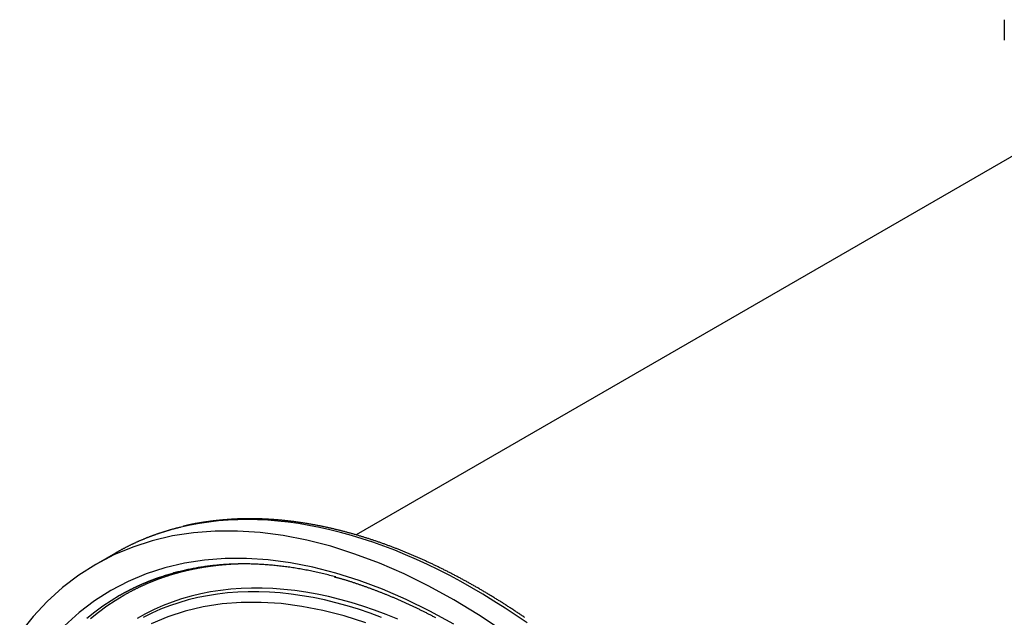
# Paper-space layout 'Layout1' of a CAD drawing. Extents: x -201 to 291, y 10 to 347.
# Tile 9 of 90: x 175 to 210, y 116 to 137. Entities that reach past the tile are written whole.
import ezdxf

# ---------------------------------------------------------------- set-up
doc = ezdxf.new("R2010")
doc.units = 0
doc.layers.add('DEFAULT', color=7, linetype='CONTINUOUS')
doc.layers.add('FTP-20T-40T', color=7, linetype='CONTINUOUS')

# ---------------------------------------------------------------- blocks, each defined once
blk = doc.blocks.new('SE6')
at = {"layer": 'FTP-20T-40T', "color": 7, "linetype": 'CONTINUOUS'}
for p, q in [((244.5556, 82.0199), (244.5556, 81.5933)), ((245.3532, 79.544), (231.0809, 71.3039)), ((226.0774, 70.9266), (225.6726, 70.6929))]:
    blk.add_line(p, q, dxfattribs=at)
at = {"layer": 'FTP-20T-40T', "color": 7}
for points in [[(234.581, 69.5904, 0), (234.565, 69.6015, 0), (234.549, 69.6127, 0), (234.532, 69.6238, 0), (234.516, 69.6349, 0), (234.5, 69.646, 0), (234.483, 69.657, 0), (234.467, 69.668, 0), (234.45, 69.679, 0), (234.434, 69.69, 0), (234.418, 69.7009, 0), (234.401, 69.7118, 0), (234.385, 69.7226, 0), (234.368, 69.7335, 0), (234.352, 69.7443, 0), (234.336, 69.7551, 0), (234.319, 69.7658, 0), (234.303, 69.7766, 0), (234.286, 69.7873, 0), (234.27, 69.7979, 0), (234.254, 69.8086, 0), (234.237, 69.8192, 0), (234.221, 69.8298, 0), (234.204, 69.8403, 0), (234.188, 69.8509, 0), (234.172, 69.8614, 0), (234.155, 69.8718, 0), (234.139, 69.8823, 0), (234.122, 69.8927, 0), (234.106, 69.9031, 0), (234.089, 69.9134, 0), (234.073, 69.9238, 0), (234.057, 69.9341, 0), (234.04, 69.9443, 0), (234.024, 69.9546, 0), (234.007, 69.9648, 0), (233.991, 69.975, 0), (233.974, 69.9851, 0), (233.958, 69.9952, 0), (233.942, 70.0053, 0), (233.925, 70.0154, 0), (233.909, 70.0254, 0), (233.892, 70.0354, 0), (233.876, 70.0454, 0), (233.859, 70.0554, 0), (233.843, 70.0653, 0), (233.826, 70.0752, 0), (233.81, 70.0851, 0), (233.794, 70.0949, 0), (233.777, 70.1047, 0), (233.761, 70.1145, 0), (233.744, 70.1242, 0), (233.728, 70.1339, 0), (233.711, 70.1436, 0), (233.695, 70.1533, 0), (233.678, 70.1629, 0), (233.662, 70.1725, 0), (233.645, 70.1821, 0), (233.629, 70.1916, 0), (233.613, 70.2011, 0), (233.596, 70.2106, 0), (233.58, 70.2201, 0), (233.563, 70.2295, 0), (233.547, 70.2389, 0), (233.53, 70.2482, 0), (233.514, 70.2576, 0), (233.497, 70.2669, 0), (233.481, 70.2762, 0), (233.464, 70.2854, 0), (233.448, 70.2946, 0), (233.431, 70.3038, 0), (233.415, 70.313, 0), (233.399, 70.3221, 0), (233.382, 70.3312, 0), (233.366, 70.3403, 0), (233.349, 70.3493, 0), (233.333, 70.3583, 0), (233.316, 70.3673, 0), (233.3, 70.3762, 0), (233.283, 70.3852, 0), (233.267, 70.394, 0), (233.25, 70.4029, 0), (233.234, 70.4117, 0), (233.218, 70.4205, 0), (233.201, 70.4293, 0), (233.185, 70.438, 0), (233.168, 70.4467, 0), (233.152, 70.4554, 0), (233.135, 70.4641, 0), (233.119, 70.4727, 0), (233.102, 70.4813, 0), (233.086, 70.4898, 0), (233.069, 70.4984, 0), (233.053, 70.5069, 0), (233.037, 70.5153, 0), (233.02, 70.5238, 0), (233.004, 70.5322, 0), (232.987, 70.5405, 0), (232.971, 70.5489, 0), (232.954, 70.5572, 0), (232.938, 70.5655, 0), (232.921, 70.5737, 0), (232.905, 70.582, 0), (232.889, 70.5902, 0), (232.872, 70.5983, 0), (232.856, 70.6065, 0), (232.839, 70.6146, 0), (232.823, 70.6226, 0), (232.806, 70.6307, 0), (232.79, 70.6387, 0), (232.774, 70.6467, 0), (232.757, 70.6546, 0), (232.741, 70.6625, 0), (232.724, 70.6704, 0), (232.708, 70.6783, 0), (232.691, 70.6861, 0), (232.675, 70.6939, 0), (232.659, 70.7017, 0), (232.642, 70.7094, 0), (232.626, 70.7171, 0), (232.609, 70.7248, 0), (232.593, 70.7324, 0), (232.576, 70.74, 0), (232.56, 70.7476, 0), (232.544, 70.7552, 0), (232.527, 70.7627, 0), (232.511, 70.7702, 0), (232.494, 70.7776, 0), (232.478, 70.7851, 0), (232.462, 70.7925, 0), (232.445, 70.7998, 0), (232.429, 70.8072, 0), (232.413, 70.8145, 0), (232.396, 70.8217, 0), (232.38, 70.829, 0), (232.363, 70.8362, 0), (232.347, 70.8434, 0), (232.331, 70.8505, 0), (232.314, 70.8576, 0), (232.298, 70.8647, 0), (232.282, 70.8718, 0), (232.265, 70.8788, 0), (232.249, 70.8858, 0), (232.232, 70.8928, 0), (232.216, 70.8997, 0), (232.2, 70.9066, 0), (232.183, 70.9134, 0), (232.167, 70.9203, 0), (232.151, 70.9271, 0), (232.134, 70.9339, 0), (232.118, 70.9406, 0), (232.102, 70.9473, 0), (232.085, 70.954, 0), (232.069, 70.9606, 0), (232.053, 70.9673, 0), (232.036, 70.9738, 0), (232.02, 70.9804, 0), (232.004, 70.9869, 0), (231.987, 70.9934, 0), (231.971, 70.9999, 0), (231.955, 71.0063, 0), (231.938, 71.0127, 0), (231.922, 71.0191, 0), (231.906, 71.0254, 0), (231.89, 71.0317, 0), (231.873, 71.038, 0), (231.857, 71.0442, 0), (231.841, 71.0504, 0), (231.824, 71.0566, 0), (231.808, 71.0627, 0), (231.792, 71.0689, 0), (231.776, 71.0749, 0), (231.759, 71.081, 0), (231.743, 71.087, 0), (231.727, 71.093, 0), (231.711, 71.0989, 0), (231.694, 71.1049, 0), (231.678, 71.1108, 0), (231.662, 71.1166, 0), (231.646, 71.1224, 0), (231.629, 71.1282, 0), (231.613, 71.134, 0), (231.597, 71.1397, 0), (231.581, 71.1454, 0), (231.565, 71.1511, 0), (231.548, 71.1567, 0), (231.532, 71.1623, 0), (231.516, 71.1679, 0), (231.5, 71.1734, 0), (231.484, 71.179, 0), (231.467, 71.1844, 0), (231.451, 71.1899, 0), (231.435, 71.1953, 0), (231.419, 71.2007, 0), (231.403, 71.206, 0), (231.386, 71.2113, 0), (231.37, 71.2166, 0), (231.354, 71.2219, 0), (231.338, 71.2271, 0), (231.322, 71.2323, 0), (231.306, 71.2374, 0), (231.29, 71.2426, 0), (231.273, 71.2476, 0), (231.257, 71.2527, 0), (231.241, 71.2577, 0), (231.225, 71.2627, 0), (231.209, 71.2677, 0), (231.193, 71.2726, 0), (231.177, 71.2775, 0), (231.161, 71.2824, 0), (231.145, 71.2872, 0), (231.129, 71.292, 0), (231.112, 71.2968, 0), (231.096, 71.3015, 0), (231.08, 71.3062, 0), (231.064, 71.3109, 0), (231.048, 71.3155, 0), (231.032, 71.3202, 0), (231.016, 71.3247, 0), (231, 71.3293, 0), (230.984, 71.3338, 0), (230.968, 71.3383, 0), (230.952, 71.3427, 0), (230.936, 71.3471, 0), (230.92, 71.3515, 0), (230.904, 71.3558, 0), (230.888, 71.3602, 0), (230.872, 71.3644, 0), (230.856, 71.3687, 0), (230.84, 71.3729, 0), (230.824, 71.3771, 0), (230.808, 71.3813, 0), (230.792, 71.3854, 0), (230.776, 71.3895, 0), (230.76, 71.3935, 0), (230.744, 71.3975, 0), (230.728, 71.4015, 0), (230.712, 71.4055, 0), (230.696, 71.4094, 0), (230.68, 71.4133, 0), (230.665, 71.4172, 0), (230.649, 71.421, 0), (230.633, 71.4248, 0), (230.617, 71.4286, 0), (230.601, 71.4323, 0), (230.585, 71.436, 0), (230.569, 71.4396, 0), (230.553, 71.4433, 0), (230.538, 71.4469, 0), (230.522, 71.4504, 0), (230.506, 71.454, 0), (230.49, 71.4575, 0), (230.474, 71.4609, 0), (230.458, 71.4644, 0), (230.442, 71.4678, 0), (230.427, 71.4711, 0), (230.411, 71.4745, 0), (230.395, 71.4778, 0), (230.379, 71.4811, 0), (230.363, 71.4843, 0), (230.348, 71.4875, 0), (230.332, 71.4907, 0), (230.316, 71.4938, 0), (230.3, 71.4969, 0), (230.285, 71.5, 0), (230.269, 71.503, 0), (230.253, 71.506, 0), (230.237, 71.509, 0), (230.222, 71.512, 0), (230.206, 71.5149, 0), (230.19, 71.5177, 0), (230.175, 71.5206, 0), (230.159, 71.5234, 0), (230.143, 71.5262, 0), (230.128, 71.5289, 0), (230.112, 71.5316, 0), (230.096, 71.5343, 0), (230.081, 71.537, 0), (230.065, 71.5396, 0), (230.049, 71.5421, 0), (230.034, 71.5447, 0), (230.018, 71.5472, 0), (230.002, 71.5497, 0), (229.987, 71.5521, 0), (229.971, 71.5545, 0), (229.956, 71.5569, 0), (229.94, 71.5593, 0), (229.925, 71.5616, 0), (229.909, 71.5639, 0), (229.893, 71.5661, 0), (229.878, 71.5683, 0), (229.862, 71.5705, 0), (229.847, 71.5727, 0), (229.831, 71.5748, 0), (229.816, 71.5769, 0), (229.8, 71.5789, 0), (229.785, 71.5809, 0), (229.769, 71.5829, 0), (229.754, 71.5849, 0), (229.738, 71.5868, 0), (229.723, 71.5887, 0), (229.707, 71.5905, 0), (229.692, 71.5923, 0), (229.676, 71.5941, 0), (229.661, 71.5959, 0), (229.646, 71.5976, 0), (229.63, 71.5993, 0), (229.615, 71.6009, 0), (229.599, 71.6025, 0), (229.584, 71.6041, 0), (229.569, 71.6056, 0), (229.553, 71.6072, 0), (229.538, 71.6086, 0), (229.523, 71.6101, 0), (229.507, 71.6115, 0), (229.492, 71.6129, 0), (229.477, 71.6142, 0), (229.461, 71.6156, 0), (229.446, 71.6168, 0), (229.431, 71.6181, 0), (229.415, 71.6193, 0), (229.4, 71.6205, 0), (229.385, 71.6216, 0), (229.37, 71.6227, 0), (229.354, 71.6238, 0), (229.339, 71.6249, 0), (229.324, 71.6259, 0), (229.309, 71.6269, 0), (229.294, 71.6278, 0), (229.278, 71.6287, 0), (229.263, 71.6296, 0), (229.248, 71.6305, 0), (229.233, 71.6313, 0), (229.218, 71.632, 0), (229.203, 71.6328, 0), (229.187, 71.6335, 0), (229.172, 71.6342, 0), (229.157, 71.6348, 0), (229.142, 71.6355, 0), (229.127, 71.636, 0), (229.112, 71.6366, 0), (229.097, 71.6371, 0), (229.082, 71.6376, 0), (229.067, 71.638, 0), (229.052, 71.6385, 0), (229.037, 71.6388, 0), (229.021, 71.6392, 0), (229.006, 71.6395, 0), (228.991, 71.6398, 0), (228.976, 71.6401, 0), (228.961, 71.6403, 0), (228.946, 71.6405, 0), (228.931, 71.6406, 0), (228.916, 71.6407, 0), (228.901, 71.6408, 0), (228.887, 71.6409, 0), (228.872, 71.6409, 0), (228.857, 71.6409, 0), (228.842, 71.6408, 0), (228.827, 71.6407, 0), (228.812, 71.6406, 0), (228.797, 71.6405, 0), (228.782, 71.6403, 0), (228.767, 71.6401, 0), (228.752, 71.6398, 0), (228.738, 71.6395, 0), (228.723, 71.6392, 0), (228.708, 71.6389, 0), (228.693, 71.6385, 0), (228.678, 71.638, 0), (228.664, 71.6376, 0), (228.649, 71.6371, 0), (228.634, 71.6366, 0), (228.619, 71.636, 0), (228.605, 71.6354, 0), (228.59, 71.6348, 0), (228.575, 71.6341, 0), (228.561, 71.6334, 0), (228.546, 71.6326, 0), (228.531, 71.6319, 0), (228.517, 71.631, 0), (228.502, 71.6302, 0), (228.488, 71.6293, 0), (228.473, 71.6284, 0), (228.459, 71.6274, 0), (228.444, 71.6264, 0), (228.43, 71.6254, 0), (228.415, 71.6244, 0), (228.401, 71.6233, 0), (228.386, 71.6221, 0), (228.372, 71.621, 0), (228.357, 71.6198, 0), (228.343, 71.6185, 0), (228.328, 71.6173, 0), (228.314, 71.616, 0), (228.3, 71.6147, 0), (228.285, 71.6133, 0), (228.271, 71.6119, 0), (228.256, 71.6105, 0), (228.242, 71.6091, 0), (228.228, 71.6076, 0), (228.213, 71.6061, 0), (228.199, 71.6045, 0), (228.185, 71.6029, 0), (228.17, 71.6014, 0), (228.156, 71.5997, 0), (228.141, 71.5981, 0), (228.127, 71.5964, 0), (228.113, 71.5947, 0), (228.098, 71.5929, 0), (228.084, 71.5912, 0), (228.069, 71.5894, 0), (228.055, 71.5875, 0), (228.041, 71.5857, 0), (228.026, 71.5838, 0), (228.012, 71.5819, 0), (227.997, 71.58, 0), (227.983, 71.578, 0), (227.969, 71.5761, 0), (227.954, 71.5741, 0), (227.94, 71.572, 0), (227.925, 71.57, 0), (227.911, 71.5679, 0), (227.896, 71.5657, 0), (227.882, 71.5636, 0), (227.868, 71.5614, 0), (227.853, 71.5591, 0), (227.839, 71.5569, 0), (227.824, 71.5546, 0), (227.81, 71.5522, 0), (227.796, 71.5498, 0), (227.782, 71.5474, 0), (227.767, 71.5449, 0), (227.753, 71.5424, 0), (227.739, 71.5398, 0), (227.725, 71.5372, 0), (227.711, 71.5346, 0), (227.697, 71.5319, 0), (227.683, 71.5291, 0), (227.669, 71.5263, 0), (227.656, 71.5235, 0), (227.642, 71.5206, 0), (227.628, 71.5176, 0), (227.615, 71.5146, 0), (227.601, 71.5115, 0), (227.588, 71.5084, 0), (227.575, 71.5052, 0), (227.561, 71.5019, 0), (227.548, 71.4986, 0), (227.535, 71.4952, 0), (227.522, 71.4918, 0), (227.509, 71.4882, 0), (227.496, 71.4845, 0), (227.482, 71.4806, 0)], [(230.627, 70.433, 0), (230.643, 70.4293, 0), (230.657, 70.4257, 0), (230.671, 70.4222, 0), (230.685, 70.4187, 0), (230.699, 70.4151, 0), (230.713, 70.4115, 0), (230.728, 70.4077, 0), (230.742, 70.4039, 0), (230.756, 70.3999, 0), (230.771, 70.396, 0), (230.785, 70.3919, 0), (230.8, 70.3877, 0), (230.814, 70.3835, 0), (230.829, 70.3792, 0), (230.843, 70.3749, 0), (230.858, 70.3705, 0), (230.873, 70.366, 0), (230.888, 70.3614, 0), (230.903, 70.3568, 0), (230.918, 70.3522, 0), (230.932, 70.3475, 0), (230.947, 70.3427, 0), (230.962, 70.3379, 0), (230.978, 70.333, 0), (230.993, 70.3281, 0), (231.008, 70.3232, 0), (231.023, 70.3182, 0), (231.038, 70.3132, 0), (231.053, 70.3081, 0), (231.068, 70.303, 0), (231.083, 70.2979, 0), (231.099, 70.2927, 0), (231.114, 70.2875, 0), (231.129, 70.2823, 0), (231.144, 70.2771, 0), (231.159, 70.2718, 0), (231.174, 70.2665, 0), (231.19, 70.2612, 0), (231.205, 70.2559, 0), (231.22, 70.2505, 0), (231.235, 70.2452, 0), (231.25, 70.2398, 0), (231.265, 70.2345, 0), (231.28, 70.2291, 0), (231.295, 70.2236, 0), (231.31, 70.2182, 0), (231.325, 70.2128, 0), (231.341, 70.2073, 0), (231.356, 70.2018, 0), (231.371, 70.1963, 0), (231.386, 70.1908, 0), (231.401, 70.1853, 0), (231.416, 70.1797, 0), (231.431, 70.1741, 0), (231.446, 70.1685, 0), (231.461, 70.1629, 0), (231.476, 70.1572, 0), (231.491, 70.1516, 0), (231.505, 70.1459, 0), (231.52, 70.1402, 0), (231.535, 70.1344, 0), (231.55, 70.1286, 0), (231.565, 70.1228, 0), (231.58, 70.117, 0), (231.595, 70.1112, 0), (231.61, 70.1053, 0), (231.625, 70.0994, 0), (231.64, 70.0934, 0), (231.655, 70.0875, 0), (231.67, 70.0815, 0), (231.685, 70.0754, 0), (231.7, 70.0694, 0), (231.715, 70.0633, 0), (231.73, 70.0572, 0), (231.745, 70.051, 0), (231.76, 70.0448, 0), (231.775, 70.0386, 0), (231.791, 70.0323, 0), (231.806, 70.026, 0), (231.821, 70.0197, 0), (231.836, 70.0134, 0), (231.851, 70.007, 0), (231.866, 70.0005, 0), (231.881, 69.9941, 0), (231.896, 69.9876, 0), (231.911, 69.9811, 0), (231.926, 69.9746, 0), (231.942, 69.968, 0), (231.957, 69.9614, 0), (231.972, 69.9547, 0), (231.987, 69.9481, 0), (232.002, 69.9414, 0), (232.017, 69.9346, 0), (232.033, 69.9279, 0), (232.048, 69.9211, 0), (232.063, 69.9143, 0), (232.078, 69.9074, 0), (232.093, 69.9005, 0), (232.109, 69.8936, 0), (232.124, 69.8867, 0), (232.139, 69.8797, 0), (232.154, 69.8727, 0), (232.169, 69.8657, 0), (232.185, 69.8586, 0), (232.2, 69.8515, 0), (232.215, 69.8444, 0), (232.23, 69.8373, 0), (232.245, 69.8301, 0), (232.261, 69.8229, 0), (232.276, 69.8157, 0), (232.291, 69.8084, 0), (232.306, 69.8012, 0), (232.322, 69.7939, 0), (232.337, 69.7865, 0), (232.352, 69.7792, 0), (232.367, 69.7718, 0), (232.383, 69.7644, 0), (232.398, 69.7569, 0), (232.413, 69.7495, 0), (232.428, 69.742, 0), (232.443, 69.7344, 0), (232.459, 69.7269, 0), (232.474, 69.7193, 0), (232.489, 69.7117, 0), (232.504, 69.704, 0), (232.52, 69.6964, 0), (232.535, 69.6887, 0), (232.55, 69.681, 0), (232.565, 69.6732, 0), (232.581, 69.6654, 0), (232.596, 69.6576, 0), (232.611, 69.6498, 0), (232.626, 69.642, 0), (232.642, 69.6341, 0), (232.657, 69.6262, 0), (232.672, 69.6182, 0), (232.687, 69.6102, 0), (232.703, 69.6022, 0), (232.718, 69.5942, 0), (232.733, 69.5862, 0)]]:
    blk.add_polyline3d(points, dxfattribs=at)
at = {"layer": 'FTP-20T-40T', "color": 7, "linetype": 'CONTINUOUS'}
for points in [[(227.446, 71.4681, 0), (227.435, 71.4653, 0), (227.423, 71.4626, 0), (227.412, 71.4598, 0), (227.4, 71.457, 0), (227.389, 71.4541, 0), (227.378, 71.4513, 0), (227.366, 71.4484, 0), (227.355, 71.4455, 0), (227.343, 71.4426, 0), (227.332, 71.4396, 0), (227.321, 71.4366, 0), (227.31, 71.4336, 0), (227.298, 71.4306, 0), (227.287, 71.4276, 0), (227.276, 71.4245, 0), (227.264, 71.4214, 0), (227.253, 71.4183, 0), (227.242, 71.4152, 0), (227.231, 71.412, 0), (227.219, 71.4088, 0), (227.208, 71.4056, 0), (227.197, 71.4024, 0), (227.186, 71.3991, 0), (227.175, 71.3958, 0), (227.164, 71.3925, 0), (227.152, 71.3892, 0), (227.141, 71.3858, 0), (227.13, 71.3824, 0), (227.119, 71.379, 0), (227.108, 71.3756, 0), (227.097, 71.3722, 0), (227.086, 71.3687, 0), (227.075, 71.3652, 0), (227.064, 71.3617, 0), (227.053, 71.3581, 0), (227.041, 71.3546, 0), (227.03, 71.351, 0), (227.019, 71.3474, 0), (227.008, 71.3437, 0), (226.997, 71.3401, 0), (226.986, 71.3364, 0), (226.975, 71.3327, 0), (226.965, 71.329, 0), (226.954, 71.3252, 0), (226.943, 71.3214, 0), (226.932, 71.3176, 0), (226.921, 71.3138, 0), (226.91, 71.3099, 0), (226.899, 71.3061, 0), (226.888, 71.3022, 0), (226.877, 71.2983, 0), (226.866, 71.2943, 0), (226.856, 71.2903, 0), (226.845, 71.2864, 0), (226.834, 71.2823, 0), (226.823, 71.2783, 0), (226.812, 71.2743, 0), (226.802, 71.2702, 0), (226.791, 71.2661, 0), (226.78, 71.2619, 0), (226.769, 71.2578, 0), (226.759, 71.2536, 0), (226.748, 71.2494, 0), (226.737, 71.2452, 0), (226.726, 71.2409, 0), (226.716, 71.2367, 0), (226.705, 71.2324, 0), (226.694, 71.228, 0), (226.684, 71.2237, 0), (226.673, 71.2193, 0), (226.662, 71.215, 0), (226.652, 71.2105, 0), (226.641, 71.2061, 0), (226.631, 71.2017, 0), (226.62, 71.1972, 0), (226.61, 71.1927, 0), (226.599, 71.1881, 0), (226.588, 71.1836, 0), (226.578, 71.179, 0), (226.567, 71.1744, 0), (226.557, 71.1698, 0), (226.546, 71.1652, 0), (226.536, 71.1605, 0), (226.525, 71.1558, 0), (226.515, 71.1511, 0), (226.505, 71.1463, 0), (226.494, 71.1416, 0), (226.484, 71.1368, 0), (226.473, 71.132, 0), (226.463, 71.1272, 0), (226.453, 71.1223, 0), (226.442, 71.1174, 0), (226.432, 71.1125, 0), (226.421, 71.1076, 0), (226.411, 71.1027, 0), (226.401, 71.0977, 0), (226.391, 71.0927, 0), (226.38, 71.0877, 0), (226.37, 71.0827, 0), (226.36, 71.0776, 0), (226.349, 71.0725, 0), (226.339, 71.0674, 0), (226.329, 71.0623, 0), (226.319, 71.0571, 0), (226.309, 71.052, 0), (226.298, 71.0468, 0), (226.288, 71.0415, 0), (226.278, 71.0363, 0), (226.268, 71.031, 0), (226.258, 71.0257, 0), (226.248, 71.0204, 0), (226.237, 71.0151, 0), (226.227, 71.0097, 0), (226.217, 71.0043, 0), (226.207, 70.9989, 0), (226.197, 70.9935, 0), (226.187, 70.9881, 0), (226.177, 70.9826, 0), (226.167, 70.9771, 0), (226.157, 70.9716, 0), (226.147, 70.966, 0), (226.137, 70.9604, 0), (226.127, 70.9549, 0), (226.117, 70.9492, 0), (226.107, 70.9436, 0), (226.097, 70.938, 0), (226.087, 70.9323, 0), (226.077, 70.9266, 0)], [(234.635, 69.474, 0), (234.406, 69.6316, 0), (234.177, 69.7836, 0), (233.947, 69.9301, 0), (233.717, 70.0709, 0), (233.487, 70.2059, 0), (233.257, 70.3351, 0), (233.027, 70.4584, 0), (232.797, 70.5758, 0), (232.568, 70.6871, 0), (232.339, 70.7925, 0), (232.111, 70.8917, 0), (231.883, 70.9848, 0), (231.657, 71.0717, 0), (231.431, 71.1524, 0), (231.206, 71.2268, 0), (230.982, 71.2949, 0), (230.759, 71.3566, 0), (230.538, 71.412, 0), (230.318, 71.461, 0), (230.099, 71.5036, 0), (229.883, 71.5397, 0), (229.668, 71.5694, 0), (229.454, 71.5926, 0), (229.243, 71.6094, 0), (229.034, 71.6196, 0), (228.827, 71.6234, 0), (228.622, 71.6206, 0), (228.42, 71.6114, 0), (228.22, 71.5957, 0), (228.022, 71.5735, 0), (227.827, 71.5448, 0), (227.635, 71.5096, 0), (227.446, 71.4681, 0)], [(234.141, 69.3024, 0), (233.626, 69.6435, 0), (233.11, 69.9561, 0), (232.594, 70.2395, 0), (232.079, 70.4929, 0), (231.567, 70.7157, 0), (231.058, 70.9075, 0), (230.554, 71.0677, 0), (230.057, 71.196, 0), (229.567, 71.292, 0), (229.085, 71.3555, 0), (228.613, 71.3864, 0), (228.152, 71.3847, 0), (227.703, 71.3502, 0), (227.267, 71.2831, 0), (226.844, 71.1835, 0), (226.437, 71.0517, 0), (226.047, 70.888, 0), (225.673, 70.6929, 0), (225.317, 70.4666, 0), (224.979, 70.2099, 0), (224.662, 69.9234, 0), (224.365, 69.6076, 0), (224.088, 69.2634, 0)], [(225.985, 70.1522, 0), (225.644, 69.9355, 0), (225.321, 69.6896, 0), (225.016, 69.415, 0)], [(233.11, 69.4464, 0), (232.616, 69.7179, 0), (232.122, 69.9606, 0), (231.632, 70.1741, 0), (231.144, 70.3578, 0), (230.662, 70.5113, 0), (230.185, 70.6342, 0), (229.715, 70.7262, 0), (229.254, 70.7871, 0), (228.802, 70.8167, 0), (228.36, 70.815, 0), (227.93, 70.782, 0), (227.512, 70.7177, 0), (227.107, 70.6223, 0), (226.717, 70.496, 0), (226.343, 70.3392, 0), (225.985, 70.1522, 0)], [(230.657, 70.4314, 0), (230.626, 70.4398, 0), (230.594, 70.4481, 0), (230.563, 70.4563, 0), (230.532, 70.4644, 0), (230.501, 70.4723, 0), (230.47, 70.4801, 0), (230.439, 70.4877, 0), (230.408, 70.4952, 0), (230.377, 70.5026, 0), (230.346, 70.5099, 0), (230.315, 70.517, 0), (230.284, 70.524, 0), (230.253, 70.5308, 0), (230.222, 70.5375, 0), (230.191, 70.5441, 0), (230.16, 70.5506, 0), (230.13, 70.5569, 0), (230.099, 70.5631, 0), (230.068, 70.5691, 0), (230.038, 70.575, 0), (230.007, 70.5808, 0), (229.976, 70.5864, 0), (229.946, 70.5919, 0), (229.915, 70.5973, 0), (229.885, 70.6025, 0), (229.854, 70.6076, 0), (229.824, 70.6126, 0), (229.793, 70.6174, 0), (229.763, 70.6221, 0), (229.733, 70.6267, 0), (229.702, 70.6311, 0), (229.672, 70.6354, 0), (229.642, 70.6396, 0), (229.612, 70.6436, 0), (229.582, 70.6475, 0), (229.552, 70.6513, 0), (229.522, 70.6549, 0), (229.492, 70.6584, 0), (229.462, 70.6617, 0), (229.432, 70.6649, 0), (229.402, 70.668, 0), (229.372, 70.671, 0), (229.342, 70.6738, 0), (229.312, 70.6764, 0), (229.283, 70.679, 0), (229.253, 70.6814, 0), (229.223, 70.6837, 0), (229.194, 70.6858, 0), (229.164, 70.6878, 0), (229.134, 70.6896, 0), (229.105, 70.6914, 0), (229.076, 70.693, 0), (229.046, 70.6944, 0), (229.017, 70.6957, 0), (228.987, 70.6969, 0), (228.958, 70.698, 0), (228.929, 70.6989, 0), (228.9, 70.6997, 0), (228.871, 70.7003, 0), (228.842, 70.7008, 0), (228.813, 70.7012, 0), (228.784, 70.7014, 0), (228.755, 70.7015, 0), (228.726, 70.7015, 0), (228.697, 70.7013, 0), (228.668, 70.701, 0), (228.639, 70.7005, 0), (228.611, 70.7, 0), (228.582, 70.6992, 0), (228.553, 70.6984, 0), (228.525, 70.6974, 0), (228.496, 70.6963, 0), (228.468, 70.695, 0), (228.439, 70.6936, 0), (228.411, 70.6921, 0), (228.383, 70.6904, 0), (228.354, 70.6886, 0), (228.326, 70.6867, 0), (228.298, 70.6846, 0), (228.27, 70.6824, 0), (228.242, 70.6801, 0), (228.214, 70.6776, 0), (228.186, 70.675, 0), (228.158, 70.6723, 0), (228.13, 70.6694, 0), (228.102, 70.6663, 0), (228.075, 70.6632, 0), (228.047, 70.6599, 0), (228.019, 70.6565, 0), (227.992, 70.6529, 0), (227.964, 70.6492, 0), (227.937, 70.6454, 0), (227.909, 70.6414, 0), (227.882, 70.6373, 0), (227.855, 70.6331, 0), (227.827, 70.6287, 0), (227.8, 70.6242, 0), (227.773, 70.6196, 0), (227.746, 70.6148, 0), (227.719, 70.6099, 0), (227.692, 70.6049, 0), (227.665, 70.5997, 0), (227.638, 70.5944, 0), (227.612, 70.5889, 0), (227.585, 70.5834, 0), (227.558, 70.5776, 0), (227.532, 70.5718, 0), (227.505, 70.5658, 0), (227.479, 70.5597, 0), (227.452, 70.5534, 0), (227.426, 70.547, 0), (227.4, 70.5405, 0), (227.373, 70.5339, 0), (227.347, 70.5271, 0), (227.321, 70.5202, 0), (227.295, 70.5131, 0), (227.269, 70.5059, 0), (227.243, 70.4986, 0), (227.217, 70.4911, 0), (227.191, 70.4835, 0), (227.166, 70.4758, 0), (227.14, 70.468, 0), (227.114, 70.46, 0), (227.089, 70.4519, 0), (227.063, 70.4436, 0), (227.038, 70.4352, 0), (227.013, 70.4267, 0), (226.987, 70.418, 0)], [(228.639, 70.7005, 0), (228.632, 70.7003, 0), (228.625, 70.7001, 0), (228.618, 70.6998, 0), (228.611, 70.6996, 0), (228.604, 70.6993, 0), (228.597, 70.6991, 0), (228.59, 70.6988, 0), (228.583, 70.6985, 0), (228.576, 70.6982, 0), (228.569, 70.6979, 0), (228.562, 70.6976, 0), (228.555, 70.6973, 0), (228.548, 70.697, 0), (228.541, 70.6966, 0), (228.534, 70.6963, 0), (228.527, 70.696, 0), (228.52, 70.6956, 0), (228.513, 70.6952, 0), (228.506, 70.6949, 0), (228.499, 70.6945, 0), (228.492, 70.6941, 0), (228.485, 70.6937, 0), (228.478, 70.6933, 0), (228.471, 70.6929, 0), (228.464, 70.6925, 0), (228.457, 70.692, 0), (228.45, 70.6916, 0), (228.443, 70.6912, 0), (228.436, 70.6907, 0), (228.429, 70.6902, 0), (228.423, 70.6898, 0), (228.416, 70.6893, 0), (228.409, 70.6888, 0), (228.402, 70.6883, 0), (228.395, 70.6878, 0), (228.388, 70.6873, 0), (228.381, 70.6868, 0), (228.374, 70.6862, 0), (228.367, 70.6857, 0), (228.36, 70.6852, 0), (228.353, 70.6846, 0), (228.347, 70.6841, 0), (228.34, 70.6835, 0), (228.333, 70.6829, 0), (228.326, 70.6823, 0), (228.319, 70.6817, 0), (228.312, 70.6811, 0), (228.305, 70.6805, 0), (228.298, 70.6799, 0), (228.292, 70.6793, 0), (228.285, 70.6786, 0), (228.278, 70.678, 0), (228.271, 70.6774, 0), (228.264, 70.6767, 0), (228.257, 70.676, 0), (228.25, 70.6754, 0), (228.244, 70.6747, 0), (228.237, 70.674, 0), (228.23, 70.6733, 0), (228.223, 70.6726, 0), (228.216, 70.6719, 0), (228.209, 70.6711, 0), (228.203, 70.6704, 0), (228.196, 70.6697, 0), (228.189, 70.6689, 0), (228.182, 70.6682, 0), (228.175, 70.6674, 0), (228.168, 70.6666, 0), (228.162, 70.6658, 0), (228.155, 70.6651, 0), (228.148, 70.6643, 0), (228.141, 70.6634, 0), (228.134, 70.6626, 0), (228.128, 70.6618, 0), (228.121, 70.661, 0), (228.114, 70.6601, 0), (228.107, 70.6593, 0), (228.1, 70.6584, 0), (228.094, 70.6576, 0), (228.087, 70.6567, 0), (228.08, 70.6558, 0), (228.073, 70.6549, 0), (228.067, 70.654, 0), (228.06, 70.6531, 0), (228.053, 70.6522, 0), (228.046, 70.6513, 0), (228.04, 70.6504, 0), (228.033, 70.6494, 0), (228.026, 70.6485, 0), (228.019, 70.6476, 0), (228.013, 70.6466, 0), (228.006, 70.6456, 0), (227.999, 70.6446, 0), (227.993, 70.6437, 0), (227.986, 70.6427, 0), (227.979, 70.6417, 0), (227.972, 70.6407, 0), (227.966, 70.6396, 0), (227.959, 70.6386, 0), (227.952, 70.6376, 0), (227.946, 70.6365, 0), (227.939, 70.6355, 0), (227.932, 70.6344, 0), (227.925, 70.6334, 0), (227.919, 70.6323, 0), (227.912, 70.6312, 0), (227.905, 70.6301, 0), (227.899, 70.629, 0), (227.892, 70.6279, 0), (227.885, 70.6268, 0), (227.879, 70.6257, 0), (227.872, 70.6245, 0), (227.865, 70.6234, 0), (227.859, 70.6222, 0), (227.852, 70.6211, 0), (227.845, 70.6199, 0), (227.839, 70.6188, 0), (227.832, 70.6176, 0), (227.826, 70.6164, 0), (227.819, 70.6152, 0), (227.812, 70.614, 0), (227.806, 70.6128, 0), (227.799, 70.6115, 0), (227.792, 70.6103, 0), (227.786, 70.6091, 0), (227.779, 70.6078, 0), (227.773, 70.6066, 0), (227.766, 70.6053, 0)], [(226.987, 70.418, 0), (226.981, 70.4157, 0), (226.974, 70.4134, 0), (226.967, 70.411, 0), (226.96, 70.4086, 0), (226.954, 70.4063, 0), (226.947, 70.4039, 0), (226.94, 70.4015, 0), (226.933, 70.3991, 0), (226.927, 70.3967, 0), (226.92, 70.3942, 0), (226.913, 70.3918, 0), (226.907, 70.3894, 0), (226.9, 70.3869, 0), (226.893, 70.3845, 0), (226.887, 70.382, 0), (226.88, 70.3795, 0), (226.873, 70.377, 0), (226.866, 70.3745, 0), (226.86, 70.372, 0), (226.853, 70.3695, 0), (226.846, 70.367, 0), (226.84, 70.3644, 0), (226.833, 70.3619, 0), (226.827, 70.3593, 0), (226.82, 70.3568, 0), (226.813, 70.3542, 0), (226.807, 70.3516, 0), (226.8, 70.349, 0), (226.793, 70.3464, 0), (226.787, 70.3438, 0), (226.78, 70.3412, 0), (226.774, 70.3386, 0), (226.767, 70.3359, 0), (226.76, 70.3333, 0), (226.754, 70.3306, 0), (226.747, 70.328, 0), (226.741, 70.3253, 0), (226.734, 70.3226, 0), (226.728, 70.3199, 0), (226.721, 70.3172, 0), (226.714, 70.3145, 0), (226.708, 70.3118, 0), (226.701, 70.309, 0), (226.695, 70.3063, 0), (226.688, 70.3035, 0), (226.682, 70.3008, 0), (226.675, 70.298, 0), (226.669, 70.2952, 0), (226.662, 70.2924, 0), (226.656, 70.2896, 0), (226.649, 70.2868, 0), (226.643, 70.284, 0), (226.636, 70.2812, 0), (226.63, 70.2783, 0), (226.623, 70.2755, 0), (226.617, 70.2726, 0), (226.61, 70.2698, 0), (226.604, 70.2669, 0), (226.597, 70.264, 0), (226.591, 70.2611, 0), (226.584, 70.2582, 0), (226.578, 70.2553, 0), (226.571, 70.2524, 0), (226.565, 70.2495, 0), (226.558, 70.2465, 0), (226.552, 70.2436, 0), (226.546, 70.2406, 0), (226.539, 70.2376, 0), (226.533, 70.2347, 0), (226.526, 70.2317, 0), (226.52, 70.2287, 0), (226.513, 70.2257, 0), (226.507, 70.2227, 0), (226.501, 70.2196, 0), (226.494, 70.2166, 0), (226.488, 70.2136, 0), (226.482, 70.2105, 0), (226.475, 70.2074, 0), (226.469, 70.2044, 0), (226.462, 70.2013, 0), (226.456, 70.1982, 0), (226.45, 70.1951, 0), (226.443, 70.192, 0), (226.437, 70.1889, 0), (226.431, 70.1858, 0), (226.424, 70.1826, 0), (226.418, 70.1795, 0), (226.412, 70.1763, 0), (226.405, 70.1732, 0), (226.399, 70.17, 0), (226.393, 70.1668, 0), (226.386, 70.1636, 0), (226.38, 70.1604, 0), (226.374, 70.1572, 0), (226.368, 70.154, 0), (226.361, 70.1508, 0), (226.355, 70.1475, 0), (226.349, 70.1443, 0), (226.342, 70.141, 0), (226.336, 70.1377, 0), (226.33, 70.1345, 0), (226.324, 70.1312, 0), (226.317, 70.1279, 0), (226.311, 70.1246, 0), (226.305, 70.1213, 0), (226.299, 70.118, 0), (226.293, 70.1146, 0), (226.286, 70.1113, 0), (226.28, 70.1079, 0), (226.274, 70.1046, 0), (226.268, 70.1012, 0), (226.261, 70.0978, 0), (226.255, 70.0944, 0), (226.249, 70.091, 0), (226.243, 70.0876, 0), (226.237, 70.0842, 0), (226.231, 70.0808, 0), (226.224, 70.0774, 0), (226.218, 70.0739, 0), (226.212, 70.0705, 0), (226.206, 70.067, 0), (226.2, 70.0636, 0), (226.194, 70.0601, 0), (226.187, 70.0566, 0), (226.181, 70.0531, 0), (226.175, 70.0496, 0), (226.169, 70.0461, 0), (226.163, 70.0425, 0)], [(227.766, 70.6053, 0), (227.753, 70.6029, 0), (227.74, 70.6004, 0), (227.728, 70.5978, 0), (227.715, 70.5953, 0), (227.702, 70.5927, 0), (227.69, 70.5901, 0), (227.677, 70.5874, 0), (227.664, 70.5848, 0), (227.652, 70.5821, 0), (227.639, 70.5793, 0), (227.626, 70.5766, 0), (227.614, 70.5738, 0), (227.601, 70.571, 0), (227.589, 70.5681, 0), (227.576, 70.5652, 0), (227.563, 70.5623, 0), (227.551, 70.5594, 0), (227.538, 70.5564, 0), (227.526, 70.5534, 0), (227.513, 70.5503, 0), (227.501, 70.5473, 0), (227.488, 70.5442, 0), (227.476, 70.541, 0), (227.464, 70.5379, 0), (227.451, 70.5347, 0), (227.439, 70.5315, 0), (227.426, 70.5282, 0), (227.414, 70.525, 0), (227.402, 70.5216, 0), (227.389, 70.5183, 0), (227.377, 70.5149, 0), (227.365, 70.5115, 0), (227.352, 70.5081, 0), (227.34, 70.5046, 0), (227.328, 70.5012, 0), (227.315, 70.4976, 0), (227.303, 70.4941, 0), (227.291, 70.4905, 0), (227.279, 70.4869, 0), (227.266, 70.4833, 0), (227.254, 70.4796, 0), (227.242, 70.4759, 0), (227.23, 70.4722, 0), (227.218, 70.4684, 0), (227.206, 70.4646, 0), (227.193, 70.4608, 0), (227.181, 70.4569, 0), (227.169, 70.4531, 0), (227.157, 70.4492, 0), (227.145, 70.4452, 0), (227.133, 70.4412, 0), (227.121, 70.4372, 0), (227.109, 70.4332, 0), (227.097, 70.4292, 0), (227.085, 70.4251, 0), (227.073, 70.4209, 0), (227.061, 70.4168, 0), (227.049, 70.4126, 0), (227.037, 70.4084, 0), (227.025, 70.4042, 0), (227.013, 70.3999, 0), (227.001, 70.3956, 0), (226.989, 70.3913, 0), (226.978, 70.3869, 0), (226.966, 70.3825, 0), (226.954, 70.3781, 0), (226.942, 70.3737, 0), (226.93, 70.3692, 0), (226.918, 70.3647, 0), (226.907, 70.3601, 0), (226.895, 70.3556, 0), (226.883, 70.351, 0), (226.871, 70.3463, 0), (226.86, 70.3417, 0), (226.848, 70.337, 0), (226.836, 70.3323, 0), (226.825, 70.3275, 0), (226.813, 70.3228, 0), (226.801, 70.318, 0), (226.79, 70.3131, 0), (226.778, 70.3083, 0), (226.767, 70.3034, 0), (226.755, 70.2984, 0), (226.743, 70.2935, 0), (226.732, 70.2885, 0), (226.72, 70.2835, 0), (226.709, 70.2785, 0), (226.697, 70.2734, 0), (226.686, 70.2683, 0), (226.674, 70.2632, 0), (226.663, 70.258, 0), (226.652, 70.2528, 0), (226.64, 70.2476, 0), (226.629, 70.2423, 0), (226.617, 70.2371, 0), (226.606, 70.2317, 0), (226.595, 70.2264, 0), (226.583, 70.221, 0), (226.572, 70.2156, 0), (226.561, 70.2102, 0), (226.549, 70.2048, 0), (226.538, 70.1993, 0), (226.527, 70.1938, 0), (226.516, 70.1882, 0), (226.504, 70.1827, 0), (226.493, 70.1771, 0), (226.482, 70.1714, 0), (226.471, 70.1658, 0), (226.46, 70.1601, 0), (226.448, 70.1544, 0), (226.437, 70.1486, 0), (226.426, 70.1428, 0), (226.415, 70.137, 0), (226.404, 70.1312, 0), (226.393, 70.1253, 0), (226.382, 70.1194, 0), (226.371, 70.1135, 0), (226.36, 70.1075, 0), (226.349, 70.1016, 0), (226.338, 70.0956, 0), (226.327, 70.0895, 0), (226.316, 70.0834, 0), (226.305, 70.0773, 0), (226.294, 70.0712, 0), (226.283, 70.0651, 0), (226.272, 70.0589, 0), (226.262, 70.0527, 0), (226.251, 70.0464, 0)], [(226.163, 70.0425, 0), (225.987, 69.9355, 0), (225.815, 69.8206, 0), (225.648, 69.698, 0), (225.486, 69.5677, 0)], [(226.251, 70.0464, 0), (226.071, 69.9372, 0), (225.896, 69.8199, 0), (225.726, 69.6946, 0), (225.562, 69.5613, 0)], [(231.611, 69.5902, 0), (231.371, 69.6783, 0), (231.131, 69.7587, 0), (230.893, 69.8311, 0), (230.657, 69.8957, 0), (230.422, 69.9522, 0), (230.189, 70.0008, 0), (229.959, 70.0413, 0), (229.73, 70.0737, 0), (229.503, 70.098, 0), (229.279, 70.1143, 0), (229.058, 70.1224, 0), (228.839, 70.1224, 0), (228.623, 70.1143, 0), (228.411, 70.098, 0), (228.201, 70.0737, 0), (227.995, 70.0412, 0), (227.792, 70.0007, 0), (227.593, 69.9522, 0), (227.397, 69.8956, 0), (227.205, 69.8311, 0), (227.018, 69.7586, 0), (226.834, 69.6782, 0), (226.655, 69.5901, 0)], [(231.948, 69.555, 0), (231.704, 69.6527, 0), (231.462, 69.7426, 0), (231.22, 69.8246, 0), (230.98, 69.8985, 0), (230.742, 69.9644, 0), (230.505, 70.0223, 0), (230.27, 70.072, 0), (230.037, 70.1136, 0), (229.806, 70.147, 0), (229.577, 70.1722, 0), (229.351, 70.1892, 0), (229.128, 70.198, 0), (228.907, 70.1985, 0), (228.689, 70.1908, 0), (228.475, 70.1749, 0), (228.263, 70.1507, 0), (228.055, 70.1184, 0), (227.851, 70.0779, 0), (227.65, 70.0292, 0), (227.452, 69.9724, 0), (227.259, 69.9075, 0), (227.07, 69.8346, 0), (226.884, 69.7537, 0), (226.703, 69.6648, 0), (226.527, 69.5681, 0)], [(231.282, 69.4761, 0), (230.834, 69.6188, 0), (230.391, 69.733, 0), (229.954, 69.8186, 0), (229.525, 69.8752, 0), (229.105, 69.9027, 0), (228.694, 69.9011, 0), (228.294, 69.8704, 0), (227.905, 69.8106, 0), (227.529, 69.722, 0), (227.167, 69.6046, 0), (226.819, 69.4588, 0)]]:
    blk.add_polyline3d(points, dxfattribs=at)

psp = doc.layouts.get("Layout1")

# ---------------------------------------------------------------- block references
at = {"layer": 'DEFAULT', "xscale": 1.681103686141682, "yscale": 1.681103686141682, "zscale": 1.681103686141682}
psp.add_blockref('SE6', (-201.396, -1.103), dxfattribs=at)

doc.saveas('drawing.dxf')
